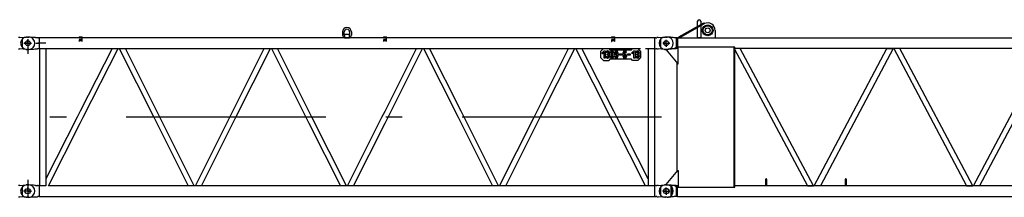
# Model space of a CAD drawing. Extents: x 11974 to 65910, y 18993 to 86132.
# Tile 8 of 37: x 29962 to 39216, y 30597 to 32266. Entities that reach past the tile are written whole.
import ezdxf

# ---------------------------------------------------------------- set-up
doc = ezdxf.new("R2010")
doc.units = 0
doc.header["$LTSCALE"] = 62.5
doc.header["$MEASUREMENT"] = 0
doc.linetypes.add('CENTER', pattern=[50.5, 30, -9, 2.5, -9])
doc.linetypes.add('HIDDEN', pattern=[12.6, 8.4, -4.2])
doc.layers.get('0').update_dxf_attribs({"linetype": 'CONTINUOUS'})
for name, color, linetype in [('1', 7, 'CONTINUOUS'), ('2', 7, 'CONTINUOUS'), ('55', 7, 'CONTINUOUS')]:
    doc.layers.add(name, color=color, linetype=linetype)

# ---------------------------------------------------------------- blocks, each defined once
blk = doc.blocks.new('*G1515')
at = {"layer": '1', "color": 7, "linetype": 'CONTINUOUS'}
for p, q in [((36156.5551, 32104.924427), (36392.5726, 32237.941427)), ((36397.4851, 32229.233927), (36161.4661, 32096.212427)), ((36177.8356, 32105.377427), (36397.4851, 32229.233927)), ((36332.7346, 32096.212427), (36332.7346, 32251.303427)), ((36362.7271, 32251.303427), (36362.7271, 32096.212427)), ((36392.5726, 32237.941427), (36397.4851, 32229.233927)), ((36498.2206, 32166.337427), (36498.2206, 32105.377427)), ((35985.7261, 32084.342927), (35985.7261, 32006.495927)), ((36047.7436, 32103.413927), (36028.7281, 32103.413927)), ((36060.4516, 32101.690427), (36057.6871, 32101.733927)), ((36063.8266, 32101.559927), (36060.4516, 32101.690427)), ((36067.8091, 32101.345427), (36063.8266, 32101.559927)), ((36072.4021, 32101.042427), (36067.8091, 32101.345427)), ((36077.6041, 32100.653927), (36072.4021, 32101.042427)), ((36083.4136, 32100.178427), (36077.6041, 32100.653927)), ((36089.8321, 32099.617427), (36083.4136, 32100.178427)), ((36096.8566, 32098.969427), (36089.8321, 32099.617427)), ((36104.4901, 32098.235927), (36096.8566, 32098.969427)), ((36112.7281, 32097.416927), (36104.4901, 32098.235927)), ((36132.7876, 32097.416927), (36112.7281, 32097.416927)), ((36132.7876, 32097.416927), (36132.7876, 31993.412927)), ((36143.5216, 32096.212427), (36132.7876, 32097.416927)), ((36143.5216, 32096.212427), (36143.5216, 31994.611427)), ((36143.5216, 32096.212427), (47931.9346, 32096.212427)), ((36161.4661, 32096.212427), (36156.5551, 32104.924427)), ((36177.8356, 32096.212427), (36177.8356, 32105.377427)), ((36362.7271, 32096.212427), (36332.7346, 32096.212427)), ((36047.7436, 31987.415927), (36028.7281, 31987.415927)), ((36112.7281, 31993.412927), (36037.7281, 31987.415927)), ((36037.7281, 31987.415927), (36037.7281, 31982.411927)), ((36037.7281, 31982.411927), (36146.5381, 31852.736927)), ((36060.4516, 31989.229427), (36057.6871, 31989.187427)), ((36063.8266, 31989.356927), (36060.4516, 31989.229427)), ((36067.8091, 31989.568427), (36063.8266, 31989.356927)), ((36072.4021, 31989.863927), (36067.8091, 31989.568427)), ((36077.6041, 31990.243427), (36072.4021, 31989.863927)), ((36083.4136, 31990.708427), (36077.6041, 31990.243427)), ((36089.8321, 31991.258927), (36083.4136, 31990.708427)), ((36096.8566, 31991.891927), (36089.8321, 31991.258927)), ((36104.4901, 31992.610427), (36096.8566, 31991.891927)), ((36112.7281, 31993.412927), (36104.4901, 31992.610427)), ((36132.7876, 32004.613427), (36112.7281, 31993.412927)), ((36132.7876, 31993.412927), (36112.7281, 31993.412927)), ((36151.5421, 32004.613427), (36132.7876, 32004.613427)), ((36143.5216, 31994.611427), (36132.7876, 31993.412927)), ((36677.7271, 32007.667427), (36137.2276, 32007.667427)), ((36137.2276, 32007.667427), (36137.2276, 32001.212927)), ((36145.2301, 32001.212927), (36137.2276, 32001.212927)), ((36151.5421, 31852.736927), (36151.5421, 32004.613427)), ((36707.8801, 31994.611427), (36675.9691, 31994.611427)), ((36675.9691, 31994.611427), (37364.6611, 30706.213427)), ((36682.7311, 32007.667427), (36677.7271, 32007.667427)), ((36677.7271, 30693.157427), (36677.7271, 32007.667427)), ((36682.7311, 30693.157427), (36682.7311, 32007.667427)), ((47931.9346, 31994.611427), (36682.7311, 31994.611427)), ((36733.7986, 31994.611427), (36707.8801, 31994.611427)), ((37422.4906, 30706.213427), (36733.7986, 31994.611427)), ((37428.8311, 30706.213427), (38112.8851, 31994.611427)), ((38170.6276, 31994.611427), (37486.5736, 30706.213427)), ((38112.8851, 31994.611427), (38170.6276, 31994.611427)), ((38234.5726, 31994.611427), (38176.8301, 31994.611427)), ((38176.8301, 31994.611427), (38860.8856, 30706.213427)), ((38918.6266, 30706.213427), (38234.5726, 31994.611427)), ((38924.8306, 30706.213427), (39608.8891, 31994.611427)), ((39666.6271, 31994.611427), (38982.5716, 30706.213427)), ((36137.2276, 31863.833927), (36137.2276, 30836.992427)), ((36146.5381, 31852.736927), (36151.5421, 31852.736927)), ((36037.7281, 30718.412927), (36146.5381, 30848.087927)), ((36146.5381, 30848.087927), (36151.5421, 30848.087927)), ((36151.5421, 30848.087927), (36151.5421, 30696.211427)), ((36973.7311, 30709.714427), (36973.7311, 30766.715927)), ((36981.7291, 30766.715927), (36981.7291, 30709.714427)), ((37721.7301, 30710.213927), (37721.7301, 30767.215427)), ((37729.7281, 30767.215427), (37729.7281, 30710.213927)), ((35985.7261, 30694.339427), (35985.7261, 30616.490927)), ((36047.7436, 30713.408927), (36028.7281, 30713.408927)), ((36037.7281, 30713.408927), (36037.7281, 30718.412927)), ((36112.7281, 30707.411927), (36037.7281, 30713.408927)), ((36060.4516, 30711.680927), (36057.6871, 30711.724427)), ((36063.8266, 30711.551927), (36060.4516, 30711.680927)), ((36067.8091, 30711.335927), (36063.8266, 30711.551927)), ((36072.4021, 30711.034427), (36067.8091, 30711.335927)), ((36077.6041, 30710.645927), (36072.4021, 30711.034427)), ((36083.4136, 30710.171927), (36077.6041, 30710.645927)), ((36089.8321, 30709.610927), (36083.4136, 30710.171927)), ((36096.8566, 30708.964427), (36089.8321, 30709.610927)), ((36104.4901, 30708.230927), (36096.8566, 30708.964427)), ((36112.7281, 30707.411927), (36104.4901, 30708.230927)), ((36132.7876, 30707.411927), (36112.7281, 30707.411927)), ((36132.7876, 30696.211427), (36112.7281, 30707.411927)), ((36132.7876, 30707.411927), (36132.7876, 30603.409427)), ((36144.4336, 30706.213427), (36132.7876, 30707.411927)), ((36151.5421, 30696.211427), (36132.7876, 30696.211427)), ((36145.2301, 30699.611927), (36137.2276, 30699.611927)), ((36137.2276, 30699.611927), (36137.2276, 30693.157427)), ((36137.2276, 30693.157427), (36677.7271, 30693.157427)), ((36144.4336, 30706.213427), (36141.2281, 30697.409927)), ((36144.4336, 30604.612427), (36144.4336, 30706.213427)), ((36677.7271, 30693.157427), (36682.7311, 30693.157427)), ((47931.0286, 30706.213427), (36682.7311, 30706.213427)), ((36971.7301, 30705.713927), (36971.7301, 30709.714427)), ((36971.7301, 30709.714427), (36973.7311, 30709.714427)), ((36983.7286, 30705.713927), (36971.7301, 30705.713927)), ((36973.7311, 30709.714427), (36981.7291, 30709.714427)), ((36981.7291, 30709.714427), (36983.7286, 30709.714427)), ((36983.7286, 30709.714427), (36983.7286, 30705.713927)), ((37364.6611, 30706.213427), (37422.4906, 30706.213427)), ((37486.5736, 30706.213427), (37428.8311, 30706.213427)), ((37719.7306, 30706.213427), (37719.7306, 30710.213927)), ((37719.7306, 30710.213927), (37721.7301, 30710.213927)), ((37731.7291, 30706.213427), (37719.7306, 30706.213427)), ((37721.7301, 30710.213927), (37729.7281, 30710.213927)), ((37729.7281, 30710.213927), (37731.7291, 30710.213927)), ((37731.7291, 30710.213927), (37731.7291, 30706.213427)), ((38860.8856, 30706.213427), (38918.6266, 30706.213427)), ((38982.5716, 30706.213427), (38924.8306, 30706.213427)), ((36047.7436, 30597.412427), (36028.7281, 30597.412427)), ((36060.4516, 30599.221427), (36057.6871, 30599.179427)), ((36063.8266, 30599.348927), (36060.4516, 30599.221427)), ((36067.8091, 30599.560427), (36063.8266, 30599.348927)), ((36072.4021, 30599.855927), (36067.8091, 30599.560427)), ((36077.6041, 30600.236927), (36072.4021, 30599.855927)), ((36083.4136, 30600.701927), (36077.6041, 30600.236927)), ((36089.8321, 30601.252427), (36083.4136, 30600.701927)), ((36096.8566, 30601.886927), (36089.8321, 30601.252427)), ((36104.4901, 30602.605427), (36096.8566, 30601.886927)), ((36112.7281, 30603.409427), (36104.4901, 30602.605427)), ((36132.7876, 30603.409427), (36112.7281, 30603.409427)), ((36144.4336, 30604.612427), (36132.7876, 30603.409427)), ((36144.4336, 30604.612427), (47931.0286, 30604.612427))]:
    blk.add_line(p, q, dxfattribs=at)
at = {"layer": '1', "color": 7, "linetype": 'CENTER'}
for p, q in [((36008.3896, 32045.414927), (36064.1326, 32045.414927)), ((36037.7281, 32016.149927), (36037.7281, 32077.361927)), ((36008.9341, 30655.409927), (36067.4101, 30655.409927)), ((36037.7281, 30626.209427), (36037.7281, 30687.967427))]:
    blk.add_line(p, q, dxfattribs=at)
at = {"layer": '1', "color": 7, "linetype": 'CONTINUOUS'}
for centre, radius in [((36427.7296, 32166.214427), 50.802612), ((36427.7296, 32166.214427), 50.798034), ((36427.7296, 32166.214427), 41.999817), ((36427.7296, 32166.214427), 22.499085), ((36037.7281, 32045.414927), 22.503662), ((36037.7281, 30655.409927), 25.003051)]:
    blk.add_circle(centre, radius, dxfattribs=at)
for centre, radius, start, end in [((36347.7301, 32251.303427), 14.996338, 0, 180), ((36428.2186, 32166.337427), 70.00122, 0, 116.04228), ((36028.7281, 32045.414927), 57.998656, 90, 180), ((36028.7281, 32045.414927), 57.998656, 180, -90), ((36047.7436, 32003.410427), 98.82449, 84.227898, 90.002136), ((36518.2201, 32105.377427), 19.999695, 180, -152.72523), ((36047.7436, 32087.419427), 100.003052, -90, -84.22043), ((36977.7271, 30766.706927), 4.005432, 90, 179.86874), ((36977.7316, 30766.715927), 3.996277, 0, 90.065636), ((37725.7276, 30767.215427), 3.996277, 90, 180), ((37725.7321, 30767.215427), 3.996277, 0, 90.065636), ((36028.7281, 30655.409927), 57.998656, 90, 180), ((36028.7281, 30655.409927), 57.998656, 180, -90), ((36047.7436, 30613.406927), 98.819936, 84.227631, 90.002136), ((36047.7436, 30697.414427), 100.003052, -90, -84.22067)]:
    blk.add_arc(centre, radius, start, end, dxfattribs=at)
blk = doc.blocks.new('*G7979')
at = {"layer": '2', "color": 7, "linetype": 'CONTINUOUS'}
for p, q in [((29963.447533, 32098.594885), (29950.178483, 32097.599185)), ((29963.447533, 32098.594885), (30023.993853, 32103.135885)), ((30031.472843, 32103.415985), (30046.728103, 32103.415985)), ((29950.179053, 31993.232085), (29963.447533, 31992.236985)), ((30023.993853, 31987.695985), (29963.447533, 31992.236985)), ((30046.728103, 31987.415985), (30031.472843, 31987.415985)), ((29963.447533, 30708.594905), (29950.179053, 30707.599775)), ((29963.447533, 30708.594905), (30023.993853, 30713.135885)), ((30031.472843, 30713.415955), (30046.728103, 30713.415955)), ((29950.178483, 30603.232695), (29963.447533, 30602.236995)), ((30023.993853, 30597.696025), (29963.447533, 30602.236995)), ((30046.728103, 30597.415955), (30031.472843, 30597.415955))]:
    blk.add_line(p, q, dxfattribs=at)
at = {"layer": '2', "color": 7, "linetype": 'CENTER'}
for p, q in [((29999.692861, 32045.415985), (30073.967103, 32045.415985)), ((30037.728103, 32082.034346), (30037.728103, 31945.779349)), ((30037.728103, 30762.457312), (30037.728103, 30597.415955)), ((30073.967103, 30655.415945), (29996.091528, 30655.415945))]:
    blk.add_line(p, q, dxfattribs=at)
at = {"layer": '2', "color": 7, "linetype": 'CONTINUOUS'}
for centre, radius in [((30037.728103, 32045.415985), 22.5), ((30037.728103, 30655.415955), 25)]:
    blk.add_circle(centre, radius, dxfattribs=at)
for centre, radius, start, end in [((30031.472843, 32003.415985), 100, 90, 94.289153), ((30046.728103, 32045.415985), 58, 42.150955, 90), ((30046.728103, 32045.415985), 58, -42.15096, 42.15096), ((30031.472843, 32087.415985), 100, -94.28915, -90), ((30046.728103, 32045.415985), 58, -90, -42.15096), ((30031.472843, 30613.415955), 100, 90, 94.289153), ((30046.728103, 30655.415955), 58, 42.150955, 90), ((30046.728103, 30655.415955), 58, -42.15096, 42.15096), ((30031.472843, 30697.415955), 100, -94.28915, -90), ((30046.728103, 30655.415955), 58, -90, -42.15096)]:
    blk.add_arc(centre, radius, start, end, dxfattribs=at)
blk = doc.blocks.new('*G174174')
at = {"layer": '55', "color": 7, "linetype": 'CONTINUOUS'}
for p, q in [((32996.728075, 32151.414917), (32996.728096, 32121.414885)), ((33012.728082, 32121.414884), (33012.728061, 32151.414916)), ((33014.728144, 32127.414875), (33014.728118, 32105.414849)), ((33060.728066, 32127.414921), (33014.728144, 32127.414875)), ((33060.728136, 32105.414869), (33060.728047, 32127.415236)), ((33062.728056, 32151.414863), (33062.728103, 32121.414928)), ((33078.728068, 32151.414959), (33078.728089, 32121.414927)), ((29985.728089, 32084.337553), (29985.72811, 32083.959568)), ((30037.728103, 32045.414901), (30004.728113, 32045.414928)), ((30028.728093, 32103.414877), (30037.728098, 32103.414905)), ((30037.728103, 32045.414901), (30037.728092, 32012.414855)), ((30037.728103, 32045.414901), (30037.728114, 32078.414948)), ((30037.728103, 32045.414901), (30070.728093, 32045.414875)), ((30091.728113, 32100.059852), (30041.452871, 32103.295183)), ((30104.642178, 32099.228726), (30091.728113, 32100.059852)), ((30111.728091, 32098.772719), (30104.642178, 32099.228726)), ((30111.728091, 32098.772719), (30128.084472, 32097.720213)), ((30132.828089, 32097.41487), (30128.084463, 32097.720215)), ((30132.828089, 32097.41487), (30134.07843, 32097.414857)), ((30134.134352, 32097.414885), (30134.07843, 32097.414857)), ((30143.521012, 32096.214227), (30134.134378, 32097.414671)), ((35931.935536, 32096.214931), (30143.521029, 32096.214947)), ((30143.521145, 32096.214916), (30143.521131, 31994.614882)), ((30520.22811, 32106.414936), (30520.228099, 32096.414896)), ((30520.228099, 32096.414896), (30550.228104, 32096.414924)), ((30520.22811, 32106.414936), (30550.22809, 32106.414868)), ((30550.228106, 32096.214908), (30550.228086, 32096.41555)), ((30550.228104, 32096.414924), (30550.22809, 32106.414868)), ((33014.728118, 32105.414849), (33014.728057, 32096.414899)), ((33014.728057, 32096.414899), (33060.728075, 32096.414919)), ((33060.728075, 32096.414919), (33060.728136, 32105.414869)), ((33380.228053, 32106.41488), (33410.228085, 32106.414901)), ((33380.228053, 32106.41488), (33380.228077, 32096.414934)), ((33380.228077, 32096.414934), (33410.228083, 32096.414858)), ((33410.22814, 32096.214931), (33410.228071, 32096.415586)), ((33410.228083, 32096.414858), (33410.228085, 32106.414901)), ((35525.228068, 32106.414926), (35525.228067, 32096.414883)), ((35525.228067, 32096.414883), (35555.228098, 32096.414904)), ((35525.228068, 32106.414926), (35555.2281, 32106.414947)), ((35555.228129, 32096.214881), (35555.228086, 32096.415632)), ((35555.228098, 32096.414904), (35555.2281, 32106.414947)), ((35931.9351, 31994.614907), (35931.935039, 32096.214236)), ((35941.322193, 32097.414665), (35931.935548, 32096.214203)), ((35941.322148, 32097.414885), (35949.982138, 32097.414915)), ((35963.447502, 32098.593895), (35950.178588, 32097.599044)), ((35963.447502, 32098.593895), (36023.993861, 32103.134875)), ((36037.728122, 32045.414927), (36004.728058, 32045.41487)), ((36031.472879, 32103.414904), (36046.728078, 32103.414867)), ((36037.728122, 32045.414927), (36037.728083, 32012.414888)), ((36037.728122, 32045.414927), (36037.728136, 32078.414869)), ((36037.728122, 32045.414927), (36070.728065, 32045.414913)), ((29985.728095, 32007.428747), (29985.728107, 32006.491612)), ((30037.728098, 31987.414901), (30028.728093, 31987.414872)), ((30041.452877, 31987.534637), (30091.728105, 31990.769992)), ((30091.728105, 31990.769992), (30104.642198, 31991.601098)), ((30104.642198, 31991.601098), (30111.728108, 31992.057067)), ((30111.728108, 31992.057067), (30128.084452, 31993.109597)), ((30132.828084, 31993.414857), (30128.084442, 31993.1096)), ((30134.078451, 31993.414941), (30132.828084, 31993.414857)), ((30134.134348, 31993.414871), (30134.078451, 31993.414941)), ((30143.521131, 31994.614911), (30134.134377, 31993.414553)), ((30143.521024, 31994.614911), (30147.578773, 31994.614888)), ((30147.578109, 31994.614962), (30147.5781, 30706.215538)), ((30207.878102, 31929.892097), (30207.878103, 30706.215537)), ((30232.175427, 31994.614861), (35797.728057, 31994.615131)), ((30830.280527, 31994.614871), (30531.228101, 31406.661727)), ((30559.837099, 31350.414899), (30887.498421, 31994.614684)), ((30897.731491, 31994.614981), (31221.685341, 31350.414899)), ((31250.228108, 31407.173769), (30954.816975, 31994.615073)), ((31965.228079, 31407.173759), (32260.63905, 31994.614636)), ((31993.770885, 31350.414927), (32317.724838, 31994.615165)), ((32327.731477, 31994.615052), (32651.685377, 31350.414926)), ((32680.228107, 31407.173733), (32384.816917, 31994.615053)), ((33395.228136, 31407.173708), (33690.639289, 31994.615261)), ((33423.770845, 31350.414902), (33747.724799, 31994.615139)), ((33757.731438, 31994.615027), (34081.685338, 31350.414901)), ((34110.228068, 31407.173708), (33814.816903, 31994.615125)), ((34825.228122, 31407.173779), (35120.639346, 31994.61521)), ((34853.770806, 31350.414876), (35177.724759, 31994.615114)), ((35515.619153, 31350.414921), (35187.957549, 31994.615175)), ((35544.228127, 31406.661737), (35245.175788, 31994.614689)), ((35422.728054, 31969.41492), (35447.728078, 31994.414891)), ((35422.728096, 31909.414856), (35422.728054, 31969.41492)), ((35432.728058, 31952.414865), (35454.72811, 31974.414865)), ((35439.79917, 31945.343786), (35432.728058, 31952.414865)), ((35454.728072, 31960.272795), (35439.79917, 31945.343786)), ((35447.728078, 31994.414891), (35497.728099, 31994.414935)), ((35454.72808, 31904.414881), (35454.728072, 31960.272795)), ((35454.72811, 31974.414865), (35464.728057, 31974.414889)), ((35464.728057, 31974.414889), (35464.728123, 31904.414879)), ((35482.728102, 31958.289371), (35472.728059, 31958.289372)), ((35482.728052, 31934.289405), (35482.72815, 31944.289421)), ((35488.728092, 31934.289379), (35482.728052, 31934.289405)), ((35482.72815, 31944.289421), (35488.728093, 31944.289422)), ((35486.72813, 31974.163899), (35486.728106, 31963.946247)), ((35490.728109, 31963.946271), (35490.728133, 31974.163923)), ((35494.728083, 31920.28943), (35494.728132, 31928.28941)), ((35494.728159, 31950.289436), (35494.728111, 31958.289442)), ((35497.728099, 31994.414935), (35507.72814, 31984.41489)), ((35504.728078, 31928.289435), (35504.728126, 31920.289429)), ((35504.728154, 31958.289441), (35504.728105, 31950.289461)), ((35507.72814, 31984.41489), (35712.728144, 31984.414885)), ((35512.728106, 31920.28938), (35512.728134, 31958.289392)), ((35522.72808, 31958.289416), (35522.728052, 31920.289404)), ((35526.728108, 31974.163944), (35526.728084, 31963.946292)), ((35530.728087, 31963.946316), (35530.728085, 31974.163871)), ((35534.728132, 31920.289353), (35534.728063, 31958.289391)), ((35544.728106, 31958.28939), (35544.728078, 31920.289378)), ((35552.72811, 31948.289394), (35552.728112, 31958.289437)), ((35562.728155, 31958.289436), (35562.728056, 31948.289419)), ((35566.728058, 31942.63259), (35566.728131, 31932.414913)), ((35566.72806, 31974.163893), (35566.728133, 31963.946215)), ((35570.728136, 31963.946239), (35570.728063, 31974.163917)), ((35570.728134, 31932.414936), (35570.728158, 31942.632588)), ((35574.72811, 31920.289399), (35574.728128, 31933.456968)), ((35574.728136, 31948.289368), (35574.728138, 31958.289411)), ((35584.728084, 31958.289435), (35584.728056, 31920.289423)), ((35598.728127, 31934.414851), (35598.728128, 31944.414893)), ((35618.728116, 31934.414873), (35598.728127, 31934.414851)), ((35598.728128, 31944.414893), (35618.728117, 31944.414916)), ((35618.728117, 31944.414916), (35618.728116, 31934.414873)), ((35632.728111, 31920.289394), (35632.728138, 31958.289406)), ((35642.728129, 31930.289338), (35642.728057, 31920.289418)), ((35642.728085, 31958.28943), (35642.728066, 31945.121861)), ((35646.72806, 31946.163892), (35646.728133, 31935.946215)), ((35646.728112, 31974.163958), (35646.728089, 31963.946306)), ((35650.728136, 31935.946238), (35650.728063, 31946.163916)), ((35650.728066, 31963.946233), (35650.72809, 31974.163885)), ((35664.72811, 31958.289403), (35654.728068, 31958.289405)), ((35654.728137, 31920.289367), (35654.728138, 31930.28941)), ((35664.728084, 31930.289434), (35664.728083, 31920.289392)), ((35678.728083, 31934.414941), (35678.728058, 31944.414888)), ((35678.728058, 31944.414888), (35698.728144, 31944.414884)), ((35698.728046, 31934.414868), (35678.728083, 31934.414941)), ((35698.728144, 31944.414884), (35698.728046, 31934.414868)), ((35712.728142, 31952.414913), (35734.728098, 31974.414938)), ((35719.799157, 31945.343859), (35712.728142, 31952.414913)), ((35712.728144, 31984.414885), (35722.728092, 31994.414952)), ((35734.72813, 31960.272746), (35719.799157, 31945.343859)), ((35722.728092, 31994.414952), (35772.728087, 31994.414899)), ((35734.728068, 31904.414954), (35734.72813, 31960.272746)), ((35734.728098, 31974.414938), (35744.72814, 31974.414936)), ((35744.72814, 31974.414936), (35744.728085, 31904.414856)), ((35762.728089, 31958.289444), (35752.728143, 31958.28942)), ((35762.72811, 31934.289355), (35762.728112, 31944.289398)), ((35768.728079, 31934.289452), (35762.72811, 31934.289355)), ((35762.728112, 31944.289398), (35768.728055, 31944.289399)), ((35766.728091, 31974.163875), (35766.728067, 31963.946223)), ((35770.72807, 31963.946247), (35770.728094, 31974.163899)), ((35772.728087, 31994.414899), (35797.728058, 31969.414875)), ((35774.72812, 31950.289413), (35774.728072, 31958.289419)), ((35774.728141, 31920.289381), (35774.728093, 31928.289387)), ((35784.728115, 31958.289417), (35784.728066, 31950.289437)), ((35784.728136, 31928.289386), (35784.728087, 31920.289405)), ((35797.728058, 31969.414875), (35797.728126, 31909.414908)), ((35867.578106, 31929.892148), (35867.578105, 30706.215581)), ((35927.877754, 31994.614926), (35931.935512, 31994.6149)), ((35927.87807, 31994.614945), (35927.878056, 30706.215502)), ((35931.935512, 31994.6149), (35941.322182, 31993.41455)), ((35949.983705, 31993.414895), (35941.322163, 31993.414866)), ((35950.178511, 31993.231631), (35963.447535, 31992.235927)), ((36023.993813, 31987.694968), (35963.447535, 31992.235927)), ((36046.728068, 31987.414865), (36031.472869, 31987.414903)), ((35447.728093, 31884.414929), (35422.728096, 31909.414856)), ((35447.728093, 31884.414929), (35497.728088, 31884.414876)), ((35464.728123, 31904.414879), (35454.72808, 31904.414881)), ((35472.728154, 31920.289431), (35482.7281, 31920.289455)), ((35486.728076, 31914.63253), (35486.728053, 31904.414879)), ((35490.728055, 31904.414902), (35490.728079, 31914.632554)), ((35507.728133, 31894.414917), (35497.728088, 31884.414876)), ((35712.728137, 31894.414912), (35507.728133, 31894.414917)), ((35526.728054, 31914.632576), (35526.728127, 31904.414898)), ((35530.72813, 31904.414922), (35530.728154, 31914.632574)), ((35552.728084, 31920.289425), (35562.728127, 31920.289424)), ((35566.728129, 31914.632595), (35566.728105, 31904.414944)), ((35570.728082, 31904.414871), (35570.728106, 31914.632523)), ((35646.728059, 31914.63259), (35646.728132, 31904.414912)), ((35650.728135, 31904.414936), (35650.728158, 31914.632588)), ((35722.728081, 31884.414893), (35712.728137, 31894.414912)), ((35772.728102, 31884.414937), (35722.728081, 31884.414893)), ((35744.728085, 31904.414856), (35734.728068, 31904.414954)), ((35752.728115, 31920.289408), (35762.728062, 31920.289432)), ((35766.728063, 31914.632604), (35766.728136, 31904.414926)), ((35770.728113, 31904.414853), (35770.728137, 31914.632505)), ((35797.728126, 31909.414908), (35772.728102, 31884.414937)), ((30502.619104, 31350.414906), (30207.878147, 30770.938334)), ((30232.175872, 30706.215316), (30531.228102, 31294.168078)), ((31250.2281, 31293.656048), (31545.638948, 30706.215379)), ((31602.724408, 30706.215458), (31278.770843, 31350.414904)), ((31612.731956, 30706.21565), (31936.685323, 31350.414855)), ((31669.817378, 30706.215584), (31965.228129, 31293.656023)), ((32680.228061, 31293.656023), (32975.638924, 30706.215412)), ((33032.724384, 30706.215491), (32708.770817, 31350.414927)), ((33042.731917, 30706.215625), (33366.685309, 31350.414926)), ((33099.817341, 30706.215568), (33395.228115, 31293.656094)), ((34110.228144, 31293.656069), (34405.63891, 30706.215484)), ((34462.72435, 30706.215485), (34138.770874, 31350.414876)), ((34472.731891, 30706.215648), (34796.685366, 31350.414875)), ((34529.817401, 30706.215527), (34825.228076, 31293.656069)), ((35843.280377, 30706.215182), (35544.228134, 31294.168108)), ((35867.578137, 30770.93814), (35572.837108, 31350.414924)), ((29985.7281, 30694.337362), (29985.7281, 30693.9593)), ((30037.7281, 30655.414901), (30002.7281, 30655.414901)), ((30028.7281, 30713.414901), (30037.728101, 30713.414901)), ((30037.7281, 30655.414901), (30037.7281, 30690.414901)), ((30037.7281, 30655.414901), (30072.7281, 30655.414901)), ((30037.7281, 30655.414901), (30037.7281, 30620.414901)), ((30091.7281, 30710.059811), (30041.452872, 30713.295174)), ((30104.642183, 30709.22875), (30091.7281, 30710.059811)), ((30111.7281, 30708.77275), (30104.642183, 30709.22875)), ((30111.7281, 30708.77275), (30128.084457, 30707.720169)), ((30132.828099, 30707.414899), (30128.084455, 30707.720166)), ((30132.8281, 30707.414901), (30134.078441, 30707.414901)), ((30134.134355, 30707.414899), (30134.078437, 30707.4149)), ((30143.521139, 30706.214901), (30134.134369, 30707.414422)), ((30147.57878, 30706.214901), (30143.521018, 30706.214901)), ((30143.521139, 30706.214901), (30143.521143, 30604.614899)), ((35931.935112, 30706.214838), (30232.175992, 30706.215552)), ((35931.935074, 30604.614705), (35931.935112, 30706.215561)), ((35941.322167, 30707.414464), (35931.935112, 30706.214923)), ((35941.322174, 30707.414876), (35949.982164, 30707.414907)), ((35963.447528, 30708.593887), (35950.178562, 30707.598843)), ((35963.447528, 30708.593887), (36023.993887, 30713.134866)), ((36037.728148, 30655.414918), (36002.728144, 30655.414885)), ((36031.472808, 30713.414922), (36046.728104, 30713.414858)), ((36037.728148, 30655.414918), (36037.728085, 30620.414939)), ((36037.728148, 30655.414918), (36037.728115, 30690.414923)), ((36037.728148, 30655.414918), (36072.728127, 30655.414855)), ((36084.728079, 30697.891495), (36084.728132, 30699.232785)), ((36089.728115, 30694.337905), (36089.728078, 30616.491876)), ((29985.7281, 30617.428536), (29985.7281, 30616.491348)), ((30037.728101, 30597.4149), (30028.7281, 30597.414901)), ((30041.452871, 30597.534628), (30091.7281, 30600.769991)), ((30091.7281, 30600.769991), (30104.642183, 30601.601051)), ((30104.642183, 30601.601051), (30111.7281, 30602.057052)), ((30111.7281, 30602.057052), (30128.084459, 30603.109633)), ((30132.828103, 30603.414898), (30128.084458, 30603.109632)), ((30134.078438, 30603.414901), (30132.828103, 30603.4149)), ((30134.134353, 30603.414899), (30134.078437, 30603.414899)), ((30143.521143, 30604.614901), (30134.134365, 30603.414288)), ((30143.521019, 30604.614901), (35931.935538, 30604.614892)), ((35931.935074, 30604.614892), (35941.32213, 30603.414252)), ((35949.983635, 30603.414912), (35941.322189, 30603.414857)), ((35950.178582, 30603.231403), (35963.447561, 30602.235918)), ((36023.993839, 30597.694959), (35963.447561, 30602.235918)), ((36046.728094, 30597.414857), (36031.472798, 30597.41492)), ((36084.728121, 30611.597384), (36084.728102, 30612.937244))]:
    blk.add_line(p, q, dxfattribs=at)
at = {"layer": '55', "color": 7, "linetype": 'HIDDEN'}
for p, q in [((29985.72811, 32083.959568), (29985.728095, 32007.428747)), ((30520.228103, 32076.414912), (30520.228088, 32062.414876)), ((30520.228088, 32062.414876), (30521.263858, 32062.4149)), ((30550.228108, 32076.41494), (30520.228103, 32076.414912)), ((30549.192332, 32062.414878), (30550.228101, 32062.414902)), ((30550.2281, 32076.414218), (30550.228106, 32096.214908)), ((30550.228101, 32062.414902), (30550.228108, 32076.41494)), ((33380.2281, 32076.414945), (33380.228122, 32062.414899)), ((33410.228106, 32076.414869), (33380.2281, 32076.414945)), ((33380.228122, 32062.414899), (33381.263824, 32062.414941)), ((33409.192356, 32062.414904), (33410.228154, 32062.41492)), ((33410.228154, 32062.41492), (33410.228106, 32076.414869)), ((33410.228144, 32076.414238), (33410.22814, 32096.214931)), ((35555.228121, 32076.414915), (35525.228089, 32076.414894)), ((35525.228089, 32076.414894), (35525.228112, 32062.414848)), ((35525.228112, 32062.414848), (35526.263813, 32062.414891)), ((35554.192345, 32062.414853), (35555.228143, 32062.41487)), ((35555.228143, 32062.41487), (35555.228121, 32076.414915)), ((35555.228133, 32076.414187), (35555.228129, 32096.214881)), ((30147.578773, 31994.614888), (30232.175427, 31994.614861)), ((30207.878105, 31994.614975), (30207.878102, 31929.892097)), ((35843.2811, 31994.614952), (35927.877754, 31994.614926)), ((35867.578093, 31994.614927), (35867.578106, 31929.892148)), ((30531.228101, 31406.661727), (30502.619104, 31350.414906)), ((31278.770843, 31350.414904), (31250.228108, 31407.173769)), ((31936.685323, 31350.414855), (31965.228079, 31407.173759)), ((32708.770817, 31350.414927), (32680.228107, 31407.173733)), ((33366.685309, 31350.414926), (33395.228136, 31407.173708)), ((34138.770874, 31350.414876), (34110.228068, 31407.173708)), ((34796.685366, 31350.414875), (34825.228122, 31407.173779)), ((35572.837108, 31350.414924), (35544.228127, 31406.661737)), ((30531.228102, 31294.168078), (30559.837099, 31350.414899)), ((31221.685341, 31350.414899), (31250.2281, 31293.656048)), ((31965.228129, 31293.656023), (31993.770885, 31350.414927)), ((32651.685377, 31350.414926), (32680.228061, 31293.656023)), ((33395.228115, 31293.656094), (33423.770845, 31350.414902)), ((34081.685338, 31350.414901), (34110.228144, 31293.656069)), ((34825.228076, 31293.656069), (34853.770806, 31350.414876)), ((35544.228134, 31294.168108), (35515.619153, 31350.414921)), ((29985.7281, 30693.9593), (29985.7281, 30617.428536)), ((30150.477621, 30706.2149), (30147.57878, 30706.214901)), ((30204.977668, 30706.214901), (30150.477621, 30706.2149)), ((30207.878046, 30706.214901), (30204.977668, 30706.214901)), ((36084.728102, 30612.937244), (36084.728079, 30697.891495))]:
    blk.add_line(p, q, dxfattribs=at)
at = {"layer": '55', "color": 7, "linetype": 'CENTER'}
for p, q in [((30112.680721, 32045.414938), (30132.828099, 32045.414912)), ((30112.680721, 32045.414938), (30132.828099, 32045.414912)), ((30112.680721, 32045.414938), (30132.828099, 32045.414912)), ((30112.680721, 32045.414938), (30132.828099, 32045.414912)), ((30112.680721, 32045.414938), (30132.828099, 32045.414912)), ((30112.680721, 32045.414938), (30132.828099, 32045.414912)), ((30112.680721, 32045.414938), (30132.828099, 32045.414912)), ((30112.680721, 32045.414938), (30132.828099, 32045.414912)), ((30132.582041, 32045.414896), (30137.228105, 32045.414906)), ((30132.582041, 32045.414896), (30137.228105, 32045.414906)), ((30134.098458, 32045.414919), (30132.828099, 32045.414912)), ((30134.098458, 32045.414919), (30132.828099, 32045.414912)), ((30134.098458, 32045.414919), (30132.828099, 32045.414912)), ((30134.098458, 32045.414919), (30132.828099, 32045.414912)), ((30134.098458, 32045.414919), (30132.828099, 32045.414912)), ((30134.098458, 32045.414919), (30132.828099, 32045.414912)), ((30134.098458, 32045.414919), (30132.828099, 32045.414912)), ((30134.098458, 32045.414919), (30132.828099, 32045.414912)), ((30137.228105, 32045.414906), (30145.228085, 32045.414857)), ((30137.228105, 32045.414906), (30145.228085, 32045.414857)), ((30145.228085, 32045.414857), (30137.897976, 32045.414932)), ((30137.897976, 32045.414932), (30145.228085, 32045.414857)), ((30145.228085, 32045.414857), (30137.897976, 32045.414932)), ((30137.897976, 32045.414932), (30145.228085, 32045.414857)), ((30141.228108, 32045.41493), (30143.521101, 32045.414857)), ((30141.228136, 32045.414922), (30143.521155, 32045.414946)), ((30207.898247, 32045.414928), (30147.537977, 32045.414915)), ((30207.898247, 32045.414928), (30147.537977, 32045.414915)), ((30207.898247, 32045.414928), (30147.544341, 32045.414866)), ((30520.228103, 32076.414912), (30550.228108, 32076.41494)), ((30520.228103, 32076.414912), (30550.228108, 32076.41494)), ((33380.2281, 32076.414945), (33410.228106, 32076.414869)), ((33380.2281, 32076.414945), (33410.228106, 32076.414869)), ((35525.228089, 32076.414894), (35555.228121, 32076.414915)), ((35525.228089, 32076.414894), (35555.228121, 32076.414915)), ((35995.187541, 31350.414887), (30076.589911, 31350.414905))]:
    blk.add_line(p, q, dxfattribs=at)
at = {"layer": '55', "color": 7, "linetype": 'HIDDEN'}
for points in [[(33014.728022, 32110.522306), (33014.86727, 32110.598047)], [(30207.878057, 31994.614988), (30207.875591, 31994.616373)]]:
    blk.add_lwpolyline(points, dxfattribs=at)
at = {"layer": '55', "color": 7, "linetype": 'CONTINUOUS'}
for points in [[(35950.178588, 32097.599044), (35950.095115, 32097.520886)], [(35941.322182, 31993.41455), (35941.322105, 31993.420058)], [(30134.079036, 30707.414422), (30134.062994, 30707.411291)], [(35950.178562, 30707.598843), (35950.095185, 30707.520658)], [(35941.32213, 30603.414252), (35941.322079, 30603.419856)]]:
    blk.add_lwpolyline(points, dxfattribs=at)
for centre, radius in [((30037.728103, 32045.414901), 23), ((30037.728103, 32045.414901), 22.5), ((36037.728122, 32045.414927), 23), ((36037.728122, 32045.414927), 22.5), ((30037.7281, 30655.414901), 25), ((36037.728148, 30655.414918), 25.5), ((36037.728148, 30655.414918), 25)]:
    blk.add_circle(centre, radius, dxfattribs=at)
for centre, radius, start, end in [((33019.728118, 32121.414944), 23, 180, -102.7784), ((33037.72812, 32151.414925), 41, 0, 180), ((33019.728118, 32121.414944), 7, 180, -135.58477), ((33037.72812, 32151.414925), 25, 0, 180), ((33055.728067, 32121.414869), 7, -44.41523, 0), ((33055.728067, 32121.414869), 23, -77.22094, 0), ((30028.728088, 32045.414876), 58, 90, -90), ((30037.728103, 32045.414901), 58, 83.546946, 90), ((37344.703785, 30611.731904), 2037.769016, 133.190089, 133.191237), ((37348.033736, 30606.12663), 2044.135321, 133.147411, 133.150608), ((36031.47287, 32003.414889), 100, 90, 94.28915), ((36046.728073, 32045.414866), 58, 42.150955, 90), ((36046.728073, 32045.414866), 58, -42.15096, 42.15096), ((30037.728103, 32045.414901), 58, -90, -83.54695), ((35488.728071, 31958.289468), 16, 97.18076, 180), ((35488.728071, 31958.289468), 6, 109.47122, 180), ((35488.728092, 31928.289436), 6, 0, 90), ((35488.728093, 31950.289365), 6, -90, 0), ((35488.728071, 31958.289468), 16, -0.000001, 82.819244), ((35488.728071, 31958.289468), 6, 0, 70.528779), ((35510.058833, 31939.28945), 8, 152.72039, -152.72039), ((35488.728092, 31928.289436), 16, 0, 27.279613), ((35488.728093, 31950.289365), 16, -27.27961, 0.00022), ((35528.72812, 31958.289391), 16, 97.18076, 180), ((35528.72812, 31958.289391), 6, 109.47122, 180), ((35528.72812, 31958.289391), 16, -0.000001, 82.819244), ((35528.72812, 31958.289391), 6, 0, 70.528779), ((35568.728096, 31948.289393), 16, 180, -97.18076), ((35568.728098, 31958.289436), 16, 97.18076, 180), ((35568.728096, 31948.289393), 6, 180, -109.47122), ((35568.728098, 31958.289436), 6, 109.47122, 180), ((35568.728096, 31948.289393), 6, -70.52878, 0), ((35568.728096, 31948.289393), 16, -82.81924, -67.97569), ((35568.728098, 31958.289436), 16, -0.000001, 82.819244), ((35568.728098, 31958.289436), 6, 0, 70.528779), ((35648.728124, 31958.289405), 16, 97.18076, 180), ((35648.728098, 31930.289435), 6, 109.47122, -179.99944), ((35648.728098, 31930.289435), 16, 97.18076, 112.02431), ((35648.728124, 31958.289405), 6, 109.47122, 180), ((35648.728098, 31930.289435), 16, 0, 82.819244), ((35648.728098, 31930.289435), 6, 0, 70.528779), ((35648.728124, 31958.289405), 16, 0, 82.819244), ((35648.728124, 31958.289405), 6, 0, 70.528779), ((35768.728129, 31958.289418), 16, 97.18076, 180), ((35768.728129, 31958.289418), 6, 109.47122, 180), ((35768.728054, 31928.289413), 6, 0, 90), ((35768.72808, 31950.289438), 6, -90, 0), ((35768.728129, 31958.289418), 16, -0.000001, 82.819244), ((35768.728129, 31958.289418), 6, 0, 70.528779), ((35790.058794, 31939.289427), 8, 152.72039, -152.72039), ((35768.728054, 31928.289413), 16, 0, 27.279613), ((35768.72808, 31950.289438), 16, -27.27961, 0.00022), ((35974.998335, 31993.505162), 33.67636, -179.991774, -179.928176), ((35949.679045, 31993.467619), 8.357045, -179.967963, -179.784022), ((35941.803742, 31993.429443), 0.481729, 179.206182, -178.883712), ((38645.941836, 34870.124127), 3942.543638, -133.142118, -133.138359), ((36031.472878, 32087.414918), 100, -94.28915, -90), ((36046.728073, 32045.414866), 58, -90, -42.15096), ((35488.72814, 31920.28943), 16, 180, -97.18076), ((35488.72814, 31920.28943), 6, 180, -109.47122), ((35488.72814, 31920.28943), 6, -70.52878, 0), ((35488.72814, 31920.28943), 16, -82.81924, 0), ((35528.728092, 31920.289379), 16, 180, -97.18076), ((35528.728092, 31920.289379), 6, 180, -109.47122), ((35528.728092, 31920.289379), 6, -70.52878, 0), ((35528.728092, 31920.289379), 16, -82.81924, 0), ((35568.72807, 31920.289424), 16, 180, -97.18076), ((35568.72807, 31920.289424), 6, 180, -109.47122), ((35568.72807, 31920.289424), 6, -70.52878, 0), ((35568.72807, 31920.289424), 16, -82.81924, 0), ((35648.728097, 31920.289393), 16, 180, -97.18076), ((35648.728097, 31920.289393), 6, 180, -109.47122), ((35648.728097, 31920.289393), 6, -70.52878, 0), ((35648.728097, 31920.289393), 16, -82.81924, 0), ((35768.728101, 31920.289407), 16, 180, -97.18076), ((35768.728101, 31920.289407), 6, 180, -109.47122), ((35768.728101, 31920.289407), 6, -70.52878, 0), ((35768.728101, 31920.289407), 16, -82.81924, 0), ((30028.7281, 30655.414901), 58, 90, -90), ((30037.7281, 30655.414901), 58, 83.546946, 90), ((30134.079482, 30707.364418), 0.049688, 109.379614, 130.852362), ((37202.428168, 29369.462974), 1832.685533, 133.104583, 133.108151), ((36031.4728, 30613.414906), 100, 90, 94.28915), ((36046.728099, 30655.414858), 58, 42.150955, 90), ((36046.728099, 30655.414858), 58, -42.15096, 42.15096), ((30037.7281, 30655.414901), 58, -90, -83.54695), ((35941.812899, 30603.429267), 0.49091, 179.224036, -178.901584), ((37073.262483, 31801.837956), 1642.551458, -133.152783, -133.145899), ((38976.095865, 33833.617712), 4426.236675, -133.131471, -133.128121), ((36031.472807, 30697.414936), 100, -94.28915, -90), ((36046.728099, 30655.414858), 58, -90, -42.15096)]:
    blk.add_arc(centre, radius, start, end, dxfattribs=at)
at = {"layer": '55', "color": 7, "linetype": 'HIDDEN'}
for centre, radius, start, end in [((30535.228111, 32045.414925), 22, 50.599392, 129.4006), ((33395.2281, 32045.414857), 22, 50.599392, 129.4006), ((35540.228115, 32045.414903), 22, 50.599392, 129.4006), ((30207.27245, 31993.622971), 1.162165, 58.73606, 59.145971)]:
    blk.add_arc(centre, radius, start, end, dxfattribs=at)
blk = doc.blocks.new('*G173173')
at = {"color": 7, "linetype": 'CONTINUOUS'}
blk.add_blockref('*G174174', (0, 0), dxfattribs=at)

msp = doc.modelspace()

# ---------------------------------------------------------------- block references
at = {"color": 7, "linetype": 'CONTINUOUS'}
for name in ['*G7979', '*G1515', '*G173173']:
    msp.add_blockref(name, (0, 0), dxfattribs=at)

doc.saveas('drawing.dxf')
